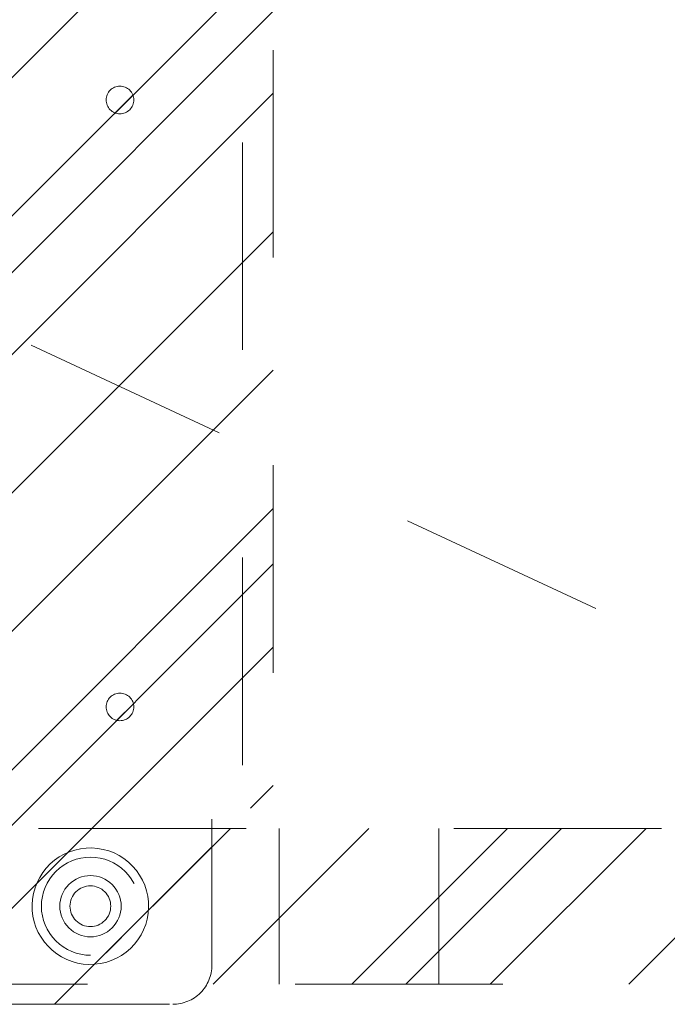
# Model space of a CAD drawing. Header units: inches. Extents: x -490 to -273, y -225 to 16.
# Tile 6 of 67: x -419.77 to -415.62, y -5.77 to 0.55. Entities that reach past the tile are written whole.
import ezdxf

# ---------------------------------------------------------------- set-up
doc = ezdxf.new("R2010")
doc.units = ezdxf.units.IN
doc.header["$LTSCALE"] = 32
doc.header["$MEASUREMENT"] = 0
doc.linetypes.add('Dash Style-1', pattern=[0.083328, 0.041656, -0.041672])
for name, color, linetype, lineweight in [('DashLine', 7, 'Dash Style-1', 13), ('DashLineFill', 7, 'Dash Style-1', 13), ('Drawing', 7, 'Continuous', 18), ('None', 7, 'Continuous', 18), ('SolidLine', 7, 'Continuous', 15)]:
    doc.layers.add(name, color=color, linetype=linetype, lineweight=lineweight)
pattern_1 = [(45, (0, 0), (-1.61301565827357, 1.935715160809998), []), (45, (-1.0608, 1.0608), (-0.4723460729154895, 0.4167612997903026), [])]

# ---------------------------------------------------------------- blocks, each defined once
blk = doc.blocks.new('Group-12')
at = {"layer": 'DashLine'}
blk.add_line((0.1181102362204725, -12.00787401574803), (15.21134621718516, -19.04596554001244), dxfattribs=at)
blk = doc.blocks.new('Group-13')
at = {"layer": 'None'}
blk.add_blockref('Group-12', (0, 0), dxfattribs=at)
blk = doc.blocks.new('SL Utility Cabinet (2D)')
at = {"layer": 'None'}
blk.add_blockref('Group-13', (0, 0), dxfattribs=at)
at = {"layer": 'Drawing', "color": 0, "flags": 1}
for tag in ['Tag', 'Catalog', 'Option1', 'Option2', 'Option3', 'Option4', 'Option5', 'Option6', 'Option7', 'Option8', 'Option9', 'Option10', 'Option11', 'Option12', 'Custom', 'FinishGroup', 'Discount', 'Item2', 'Item3', 'Item6', 'Item9', 'Item10', 'Item12', 'Item13', 'Item16', 'Item19', 'Item20', 'Item21', 'Item22', 'Item23', 'Item24', 'Item25', 'Item8', 'Item18', 'Item1', 'Item4', 'Item5', 'Item7', 'Item11', 'Item14', 'Item15', 'Item17']:
    blk.add_attdef(tag, (-70.02492789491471, 10.90788591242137), '', height=0.007086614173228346, dxfattribs=at)
blk = doc.blocks.new('1BRPT9-Bracket (2D)')
at = {"layer": 'DashLineFill', "linetype": 'Continuous', "lineweight": 13}
h = blk.add_hatch(dxfattribs=at)
h.set_pattern_fill('Steel', color=253, style=0, pattern_type=2)
h.set_pattern_definition(pattern_1)
edge = h.paths.add_edge_path()
edge.add_arc((1.677931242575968, -8.488188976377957), 0.2519685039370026, 269.999999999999, 360.0000000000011)
edge.add_line((1.929899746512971, -8.488188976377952), (1.929899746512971, -7.480314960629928))
edge.add_line((1.929899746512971, -7.480314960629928), (2.323600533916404, -7.480314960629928))
edge.add_line((2.323600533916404, -7.480314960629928), (2.323600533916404, 7.461135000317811))
edge.add_line((2.323600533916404, 7.461135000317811), (1.929899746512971, 7.480314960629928))
edge.add_line((1.929899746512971, 7.480314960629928), (1.929899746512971, 8.488188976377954))
edge.add_arc((1.677931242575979, 8.488188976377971), 0.2519685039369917, 359.999999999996, 450.0000000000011)
edge.add_line((1.677931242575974, 8.740157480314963), (-2.32206875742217, 8.740157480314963))
edge.add_line((-2.32206875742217, 8.740157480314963), (-2.32206875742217, -8.74015748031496))
edge.add_line((-2.32206875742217, -8.74015748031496), (1.677931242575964, -8.74015748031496))
h = blk.add_hatch(dxfattribs=at)
h.set_pattern_fill('Steel', color=253, style=0, pattern_type=2)
h.set_pattern_definition(pattern_1)
h.paths.add_polyline_path([(1.339348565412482, -3.021148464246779), (1.330665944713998, -3.020721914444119), (1.322066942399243, -3.019446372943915), (1.313634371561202, -3.017334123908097), (1.305449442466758, -3.014405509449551), (1.297590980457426, -3.010688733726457), (1.290134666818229, -3.006219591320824), (1.283152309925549, -3.001041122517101), (1.276711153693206, -2.995203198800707), (1.270873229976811, -2.988762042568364), (1.265694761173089, -2.981779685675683), (1.261225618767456, -2.974323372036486), (1.257508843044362, -2.966464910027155), (1.254580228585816, -2.95827998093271), (1.252467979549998, -2.949847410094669), (1.251192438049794, -2.941248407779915), (1.250765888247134, -2.932565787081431), (1.251192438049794, -2.923883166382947), (1.252467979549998, -2.915284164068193), (1.254580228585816, -2.906851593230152), (1.257508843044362, -2.898666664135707), (1.261225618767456, -2.890808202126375), (1.265694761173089, -2.883351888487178), (1.270873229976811, -2.876369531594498), (1.276711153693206, -2.869928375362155), (1.283152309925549, -2.864090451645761), (1.290134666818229, -2.858911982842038), (1.297590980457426, -2.854442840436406), (1.305449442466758, -2.850726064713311), (1.313634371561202, -2.847797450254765), (1.322066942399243, -2.845685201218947), (1.330665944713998, -2.844409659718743), (1.339348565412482, -2.843983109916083), (1.348031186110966, -2.844409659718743), (1.35663018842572, -2.845685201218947), (1.365062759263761, -2.847797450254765), (1.373247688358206, -2.850726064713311), (1.381106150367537, -2.854442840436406), (1.388562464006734, -2.858911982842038), (1.395544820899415, -2.864090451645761), (1.401985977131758, -2.869928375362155), (1.407823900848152, -2.876369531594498), (1.413002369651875, -2.883351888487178), (1.417471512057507, -2.890808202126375), (1.421188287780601, -2.898666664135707), (1.424116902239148, -2.906851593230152), (1.426229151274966, -2.915284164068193), (1.42750469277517, -2.923883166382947), (1.427931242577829, -2.932565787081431), (1.42750469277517, -2.941248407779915), (1.426229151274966, -2.949847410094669), (1.424116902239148, -2.95827998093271), (1.421188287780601, -2.966464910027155), (1.417471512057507, -2.974323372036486), (1.413002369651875, -2.981779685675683), (1.407823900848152, -2.988762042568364), (1.401985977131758, -2.995203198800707), (1.395544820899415, -3.001041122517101), (1.388562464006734, -3.006219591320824), (1.381106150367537, -3.010688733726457), (1.373247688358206, -3.014405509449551), (1.365062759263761, -3.017334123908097), (1.35663018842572, -3.019446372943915), (1.348031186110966, -3.020721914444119)])
h = blk.add_hatch(dxfattribs=at)
h.set_pattern_fill('Steel', color=253, style=0, pattern_type=2)
h.set_pattern_definition(pattern_1)
h.paths.add_polyline_path([(1.339348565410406, -6.918786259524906), (1.330665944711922, -6.918359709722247), (1.322066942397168, -6.917084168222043), (1.313634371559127, -6.914971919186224), (1.305449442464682, -6.912043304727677), (1.29759098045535, -6.908326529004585), (1.290134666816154, -6.903857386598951), (1.283152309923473, -6.898678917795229), (1.27671115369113, -6.892840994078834), (1.270873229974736, -6.886399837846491), (1.265694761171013, -6.87941748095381), (1.261225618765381, -6.871961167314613), (1.257508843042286, -6.864102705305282), (1.25458022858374, -6.855917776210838), (1.252467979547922, -6.847485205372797), (1.251192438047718, -6.838886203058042), (1.250765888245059, -6.830203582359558), (1.251192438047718, -6.821520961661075), (1.252467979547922, -6.81292195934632), (1.25458022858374, -6.804489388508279), (1.257508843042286, -6.796304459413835), (1.261225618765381, -6.788445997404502), (1.265694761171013, -6.780989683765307), (1.270873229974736, -6.774007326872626), (1.27671115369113, -6.767566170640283), (1.283152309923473, -6.761728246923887), (1.290134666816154, -6.756549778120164), (1.29759098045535, -6.752080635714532), (1.305449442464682, -6.748363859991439), (1.313634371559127, -6.745435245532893), (1.322066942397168, -6.743322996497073), (1.330665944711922, -6.74204745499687), (1.339348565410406, -6.74162090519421), (1.34803118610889, -6.74204745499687), (1.356630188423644, -6.743322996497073), (1.365062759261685, -6.745435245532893), (1.37324768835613, -6.748363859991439), (1.381106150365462, -6.752080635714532), (1.388562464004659, -6.756549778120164), (1.395544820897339, -6.761728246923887), (1.401985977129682, -6.767566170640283), (1.407823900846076, -6.774007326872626), (1.413002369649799, -6.780989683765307), (1.417471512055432, -6.788445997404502), (1.421188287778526, -6.796304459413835), (1.424116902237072, -6.804489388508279), (1.426229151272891, -6.81292195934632), (1.427504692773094, -6.821520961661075), (1.427931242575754, -6.830203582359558), (1.427504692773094, -6.838886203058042), (1.426229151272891, -6.847485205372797), (1.424116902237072, -6.855917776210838), (1.421188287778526, -6.864102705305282), (1.417471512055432, -6.871961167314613), (1.413002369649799, -6.87941748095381), (1.407823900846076, -6.886399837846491), (1.401985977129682, -6.892840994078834), (1.395544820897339, -6.898678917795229), (1.388562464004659, -6.903857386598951), (1.381106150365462, -6.908326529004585), (1.37324768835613, -6.912043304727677), (1.365062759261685, -6.914971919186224), (1.356630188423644, -6.917084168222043), (1.34803118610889, -6.918359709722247)])
h = blk.add_hatch(dxfattribs=at)
h.set_pattern_fill('Steel', color=253, style=0, pattern_type=2)
h.set_pattern_definition(pattern_1)
h.paths.add_polyline_path([(1.150372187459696, -8.425196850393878), (1.119500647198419, -8.423680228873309), (1.088926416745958, -8.419144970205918), (1.058943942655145, -8.411634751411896), (1.029841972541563, -8.401221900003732), (1.00190077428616, -8.388006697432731), (0.9753894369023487, -8.372116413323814), (0.9505632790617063, -8.353704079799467), (0.9276613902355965, -8.33294701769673), (0.9069043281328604, -8.31004512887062), (0.8884919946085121, -8.285218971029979), (0.8726017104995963, -8.258707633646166), (0.8593865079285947, -8.230766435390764), (0.8489736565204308, -8.201664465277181), (0.8414634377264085, -8.17168199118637), (0.8369281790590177, -8.141107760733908), (0.8354115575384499, -8.11023622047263), (0.8369281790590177, -8.079364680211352), (0.8414634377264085, -8.048790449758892), (0.8489736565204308, -8.018807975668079), (0.8593865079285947, -7.989706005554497), (0.8726017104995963, -7.961764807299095), (0.8884919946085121, -7.935253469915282), (0.9069043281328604, -7.91042731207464), (0.9276613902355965, -7.887525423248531), (0.9505632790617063, -7.866768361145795), (0.9753894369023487, -7.848356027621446), (1.00190077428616, -7.832465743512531), (1.029841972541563, -7.819250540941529), (1.058943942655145, -7.808837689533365), (1.088926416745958, -7.801327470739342), (1.119500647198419, -7.796792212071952), (1.150372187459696, -7.795275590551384), (1.181243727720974, -7.796792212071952), (1.211817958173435, -7.801327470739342), (1.241800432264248, -7.808837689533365), (1.27090240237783, -7.819250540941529), (1.298843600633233, -7.832465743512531), (1.325354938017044, -7.848356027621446), (1.350181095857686, -7.866768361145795), (1.373082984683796, -7.887525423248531), (1.393840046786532, -7.91042731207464), (1.41225238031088, -7.935253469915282), (1.428142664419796, -7.961764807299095), (1.441357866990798, -7.989706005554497), (1.451770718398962, -8.018807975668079), (1.459280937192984, -8.048790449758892), (1.463816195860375, -8.079364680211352), (1.465332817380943, -8.11023622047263), (1.463816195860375, -8.141107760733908), (1.459280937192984, -8.17168199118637), (1.451770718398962, -8.201664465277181), (1.441357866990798, -8.230766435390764), (1.428142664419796, -8.258707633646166), (1.41225238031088, -8.285218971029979), (1.393840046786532, -8.31004512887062), (1.373082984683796, -8.33294701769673), (1.350181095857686, -8.353704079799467), (1.325354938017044, -8.372116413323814), (1.298843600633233, -8.388006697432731), (1.27090240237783, -8.401221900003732), (1.241800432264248, -8.411634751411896), (1.211817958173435, -8.419144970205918), (1.181243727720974, -8.423680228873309)])
h = blk.add_hatch(dxfattribs=at)
h.set_pattern_fill('Steel', color=253, style=0, pattern_type=2)
h.set_pattern_definition(pattern_1)
h.paths.add_polyline_path([(1.150372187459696, -8.307086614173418), (1.131077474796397, -8.306138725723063), (1.111968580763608, -8.303304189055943), (1.093229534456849, -8.29861030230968), (1.07504080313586, -8.292102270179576), (1.057577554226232, -8.2838427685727), (1.04100796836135, -8.273911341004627), (1.025491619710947, -8.262403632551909), (1.011177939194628, -8.2494304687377), (0.9982047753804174, -8.23511678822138), (0.9866970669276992, -8.219600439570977), (0.9767656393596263, -8.203030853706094), (0.9685061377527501, -8.185567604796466), (0.9619981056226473, -8.167378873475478), (0.9573042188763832, -8.148639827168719), (0.9544696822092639, -8.12953093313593), (0.9535217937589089, -8.11023622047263), (0.9544696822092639, -8.090941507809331), (0.9573042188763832, -8.071832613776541), (0.9619981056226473, -8.053093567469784), (0.9685061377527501, -8.034904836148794), (0.9767656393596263, -8.017441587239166), (0.9866970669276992, -8.000872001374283), (0.9982047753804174, -7.985355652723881), (1.011177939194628, -7.971041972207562), (1.025491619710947, -7.958068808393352), (1.04100796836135, -7.946561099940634), (1.057577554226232, -7.936629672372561), (1.07504080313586, -7.928370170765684), (1.093229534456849, -7.921862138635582), (1.111968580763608, -7.917168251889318), (1.131077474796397, -7.914333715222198), (1.150372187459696, -7.913385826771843), (1.169666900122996, -7.914333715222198), (1.188775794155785, -7.917168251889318), (1.207514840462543, -7.921862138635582), (1.225703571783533, -7.928370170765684), (1.243166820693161, -7.936629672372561), (1.259736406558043, -7.946561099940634), (1.275252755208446, -7.958068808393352), (1.289566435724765, -7.971041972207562), (1.302539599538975, -7.985355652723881), (1.314047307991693, -8.000872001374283), (1.323978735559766, -8.017441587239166), (1.332238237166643, -8.034904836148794), (1.338746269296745, -8.053093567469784), (1.34344015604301, -8.071832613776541), (1.346274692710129, -8.090941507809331), (1.347222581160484, -8.11023622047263), (1.346274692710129, -8.12953093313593), (1.34344015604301, -8.148639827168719), (1.338746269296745, -8.167378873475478), (1.332238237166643, -8.185567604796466), (1.323978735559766, -8.203030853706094), (1.314047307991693, -8.219600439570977), (1.302539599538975, -8.23511678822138), (1.289566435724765, -8.2494304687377), (1.275252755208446, -8.262403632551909), (1.259736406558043, -8.273911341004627), (1.243166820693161, -8.2838427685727), (1.225703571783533, -8.292102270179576), (1.207514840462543, -8.29861030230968), (1.188775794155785, -8.303304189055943), (1.169666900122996, -8.306138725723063)])
at = {"layer": 'DashLineFill'}
blk.add_line((2.126750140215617, 7.461135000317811), (2.126750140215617, -7.480314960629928), dxfattribs=at)
at = {"layer": 'DashLineFill', "flags": 128}
blk.add_lwpolyline([(1.677931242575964, -8.74015748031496, 0.4142135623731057), (1.929899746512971, -8.488188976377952), (1.929899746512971, -7.480314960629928), (2.323600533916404, -7.480314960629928), (2.323600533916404, 7.461135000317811), (1.929899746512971, 7.480314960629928), (1.929899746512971, 8.488188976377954, 0.4142135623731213), (1.677931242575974, 8.740157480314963), (-2.32206875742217, 8.740157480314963), (-2.32206875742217, -8.74015748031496)], format="xyb", close=True, dxfattribs=at)
for points in [[(1.339348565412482, -3.021148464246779), (1.330665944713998, -3.020721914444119), (1.322066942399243, -3.019446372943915), (1.313634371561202, -3.017334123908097), (1.305449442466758, -3.014405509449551), (1.297590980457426, -3.010688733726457), (1.290134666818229, -3.006219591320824), (1.283152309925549, -3.001041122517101), (1.276711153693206, -2.995203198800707), (1.270873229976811, -2.988762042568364), (1.265694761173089, -2.981779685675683), (1.261225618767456, -2.974323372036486), (1.257508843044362, -2.966464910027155), (1.254580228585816, -2.95827998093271), (1.252467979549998, -2.949847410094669), (1.251192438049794, -2.941248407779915), (1.250765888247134, -2.932565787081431), (1.251192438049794, -2.923883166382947), (1.252467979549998, -2.915284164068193), (1.254580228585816, -2.906851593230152), (1.257508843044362, -2.898666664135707), (1.261225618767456, -2.890808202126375), (1.265694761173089, -2.883351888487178), (1.270873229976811, -2.876369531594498), (1.276711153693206, -2.869928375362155), (1.283152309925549, -2.864090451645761), (1.290134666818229, -2.858911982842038), (1.297590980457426, -2.854442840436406), (1.305449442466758, -2.850726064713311), (1.313634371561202, -2.847797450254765), (1.322066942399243, -2.845685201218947), (1.330665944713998, -2.844409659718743), (1.339348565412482, -2.843983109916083), (1.348031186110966, -2.844409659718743), (1.35663018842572, -2.845685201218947), (1.365062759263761, -2.847797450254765), (1.373247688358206, -2.850726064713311), (1.381106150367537, -2.854442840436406), (1.388562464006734, -2.858911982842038), (1.395544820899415, -2.864090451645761), (1.401985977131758, -2.869928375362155), (1.407823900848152, -2.876369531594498), (1.413002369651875, -2.883351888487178), (1.417471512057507, -2.890808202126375), (1.421188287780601, -2.898666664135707), (1.424116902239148, -2.906851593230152), (1.426229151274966, -2.915284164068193), (1.42750469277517, -2.923883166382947), (1.427931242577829, -2.932565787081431), (1.42750469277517, -2.941248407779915), (1.426229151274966, -2.949847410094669), (1.424116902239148, -2.95827998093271), (1.421188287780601, -2.966464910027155), (1.417471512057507, -2.974323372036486), (1.413002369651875, -2.981779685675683), (1.407823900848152, -2.988762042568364), (1.401985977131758, -2.995203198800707), (1.395544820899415, -3.001041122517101), (1.388562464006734, -3.006219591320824), (1.381106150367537, -3.010688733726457), (1.373247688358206, -3.014405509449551), (1.365062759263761, -3.017334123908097), (1.35663018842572, -3.019446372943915), (1.348031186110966, -3.020721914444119)], [(1.339348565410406, -6.918786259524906), (1.330665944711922, -6.918359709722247), (1.322066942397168, -6.917084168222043), (1.313634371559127, -6.914971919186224), (1.305449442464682, -6.912043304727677), (1.29759098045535, -6.908326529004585), (1.290134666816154, -6.903857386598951), (1.283152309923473, -6.898678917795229), (1.27671115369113, -6.892840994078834), (1.270873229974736, -6.886399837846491), (1.265694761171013, -6.87941748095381), (1.261225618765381, -6.871961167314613), (1.257508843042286, -6.864102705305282), (1.25458022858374, -6.855917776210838), (1.252467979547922, -6.847485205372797), (1.251192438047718, -6.838886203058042), (1.250765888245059, -6.830203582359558), (1.251192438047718, -6.821520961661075), (1.252467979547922, -6.81292195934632), (1.25458022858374, -6.804489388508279), (1.257508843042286, -6.796304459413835), (1.261225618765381, -6.788445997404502), (1.265694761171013, -6.780989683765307), (1.270873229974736, -6.774007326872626), (1.27671115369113, -6.767566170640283), (1.283152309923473, -6.761728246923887), (1.290134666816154, -6.756549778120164), (1.29759098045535, -6.752080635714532), (1.305449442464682, -6.748363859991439), (1.313634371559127, -6.745435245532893), (1.322066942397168, -6.743322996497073), (1.330665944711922, -6.74204745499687), (1.339348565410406, -6.74162090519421), (1.34803118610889, -6.74204745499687), (1.356630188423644, -6.743322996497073), (1.365062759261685, -6.745435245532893), (1.37324768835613, -6.748363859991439), (1.381106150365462, -6.752080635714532), (1.388562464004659, -6.756549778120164), (1.395544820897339, -6.761728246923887), (1.401985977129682, -6.767566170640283), (1.407823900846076, -6.774007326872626), (1.413002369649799, -6.780989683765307), (1.417471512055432, -6.788445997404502), (1.421188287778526, -6.796304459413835), (1.424116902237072, -6.804489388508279), (1.426229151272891, -6.81292195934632), (1.427504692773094, -6.821520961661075), (1.427931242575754, -6.830203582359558), (1.427504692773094, -6.838886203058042), (1.426229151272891, -6.847485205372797), (1.424116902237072, -6.855917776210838), (1.421188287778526, -6.864102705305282), (1.417471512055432, -6.871961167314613), (1.413002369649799, -6.87941748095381), (1.407823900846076, -6.886399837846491), (1.401985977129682, -6.892840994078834), (1.395544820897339, -6.898678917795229), (1.388562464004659, -6.903857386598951), (1.381106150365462, -6.908326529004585), (1.37324768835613, -6.912043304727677), (1.365062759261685, -6.914971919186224), (1.356630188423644, -6.917084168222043), (1.34803118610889, -6.918359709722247)], [(1.150372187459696, -8.425196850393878), (1.119500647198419, -8.423680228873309), (1.088926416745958, -8.419144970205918), (1.058943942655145, -8.411634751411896), (1.029841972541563, -8.401221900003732), (1.00190077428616, -8.388006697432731), (0.9753894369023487, -8.372116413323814), (0.9505632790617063, -8.353704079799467), (0.9276613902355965, -8.33294701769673), (0.9069043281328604, -8.31004512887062), (0.8884919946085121, -8.285218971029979), (0.8726017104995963, -8.258707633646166), (0.8593865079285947, -8.230766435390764), (0.8489736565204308, -8.201664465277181), (0.8414634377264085, -8.17168199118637), (0.8369281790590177, -8.141107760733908), (0.8354115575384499, -8.11023622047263), (0.8369281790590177, -8.079364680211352), (0.8414634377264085, -8.048790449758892), (0.8489736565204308, -8.018807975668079), (0.8593865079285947, -7.989706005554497), (0.8726017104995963, -7.961764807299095), (0.8884919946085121, -7.935253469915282), (0.9069043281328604, -7.91042731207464), (0.9276613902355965, -7.887525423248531), (0.9505632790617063, -7.866768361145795), (0.9753894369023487, -7.848356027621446), (1.00190077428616, -7.832465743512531), (1.029841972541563, -7.819250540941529), (1.058943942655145, -7.808837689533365), (1.088926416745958, -7.801327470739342), (1.119500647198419, -7.796792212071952), (1.150372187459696, -7.795275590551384), (1.181243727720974, -7.796792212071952), (1.211817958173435, -7.801327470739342), (1.241800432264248, -7.808837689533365), (1.27090240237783, -7.819250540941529), (1.298843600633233, -7.832465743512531), (1.325354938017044, -7.848356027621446), (1.350181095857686, -7.866768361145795), (1.373082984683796, -7.887525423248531), (1.393840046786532, -7.91042731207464), (1.41225238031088, -7.935253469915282), (1.428142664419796, -7.961764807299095), (1.441357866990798, -7.989706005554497), (1.451770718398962, -8.018807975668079), (1.459280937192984, -8.048790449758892), (1.463816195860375, -8.079364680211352), (1.465332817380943, -8.11023622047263), (1.463816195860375, -8.141107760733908), (1.459280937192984, -8.17168199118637), (1.451770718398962, -8.201664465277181), (1.441357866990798, -8.230766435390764), (1.428142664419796, -8.258707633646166), (1.41225238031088, -8.285218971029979), (1.393840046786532, -8.31004512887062), (1.373082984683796, -8.33294701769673), (1.350181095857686, -8.353704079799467), (1.325354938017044, -8.372116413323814), (1.298843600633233, -8.388006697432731), (1.27090240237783, -8.401221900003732), (1.241800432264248, -8.411634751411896), (1.211817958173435, -8.419144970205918), (1.181243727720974, -8.423680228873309)], [(1.150372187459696, -8.307086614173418), (1.131077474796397, -8.306138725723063), (1.111968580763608, -8.303304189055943), (1.093229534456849, -8.29861030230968), (1.07504080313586, -8.292102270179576), (1.057577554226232, -8.2838427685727), (1.04100796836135, -8.273911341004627), (1.025491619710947, -8.262403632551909), (1.011177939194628, -8.2494304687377), (0.9982047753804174, -8.23511678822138), (0.9866970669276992, -8.219600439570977), (0.9767656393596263, -8.203030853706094), (0.9685061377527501, -8.185567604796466), (0.9619981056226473, -8.167378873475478), (0.9573042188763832, -8.148639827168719), (0.9544696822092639, -8.12953093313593), (0.9535217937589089, -8.11023622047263), (0.9544696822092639, -8.090941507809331), (0.9573042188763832, -8.071832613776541), (0.9619981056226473, -8.053093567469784), (0.9685061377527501, -8.034904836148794), (0.9767656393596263, -8.017441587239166), (0.9866970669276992, -8.000872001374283), (0.9982047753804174, -7.985355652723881), (1.011177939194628, -7.971041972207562), (1.025491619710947, -7.958068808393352), (1.04100796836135, -7.946561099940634), (1.057577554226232, -7.936629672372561), (1.07504080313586, -7.928370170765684), (1.093229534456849, -7.921862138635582), (1.111968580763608, -7.917168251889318), (1.131077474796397, -7.914333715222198), (1.150372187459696, -7.913385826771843), (1.169666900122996, -7.914333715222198), (1.188775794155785, -7.917168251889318), (1.207514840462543, -7.921862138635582), (1.225703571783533, -7.928370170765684), (1.243166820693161, -7.936629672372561), (1.259736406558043, -7.946561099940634), (1.275252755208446, -7.958068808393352), (1.289566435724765, -7.971041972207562), (1.302539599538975, -7.985355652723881), (1.314047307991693, -8.000872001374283), (1.323978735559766, -8.017441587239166), (1.332238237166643, -8.034904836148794), (1.338746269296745, -8.053093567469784), (1.34344015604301, -8.071832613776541), (1.346274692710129, -8.090941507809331), (1.347222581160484, -8.11023622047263), (1.346274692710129, -8.12953093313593), (1.34344015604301, -8.148639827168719), (1.338746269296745, -8.167378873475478), (1.332238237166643, -8.185567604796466), (1.323978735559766, -8.203030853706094), (1.314047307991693, -8.219600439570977), (1.302539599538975, -8.23511678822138), (1.289566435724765, -8.2494304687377), (1.275252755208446, -8.262403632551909), (1.259736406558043, -8.273911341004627), (1.243166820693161, -8.2838427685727), (1.225703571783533, -8.292102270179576), (1.207514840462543, -8.29861030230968), (1.188775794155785, -8.303304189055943), (1.169666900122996, -8.306138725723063)]]:
    blk.add_lwpolyline(points, close=True, dxfattribs=at)
blk = doc.blocks.new('1BRPT6-LeftBeam (2D)')
at = {"layer": 'DashLineFill', "linetype": 'Continuous', "lineweight": 13}
h = blk.add_hatch(dxfattribs=at)
h.set_pattern_fill('Steel', color=253, style=0, pattern_type=2)
h.set_pattern_definition(pattern_1)
h.paths.add_polyline_path([(-1.850393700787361, 0.5000000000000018), (20.47244094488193, 0.5000000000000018), (20.47244094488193, -0.4999999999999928), (-1.850393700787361, -0.4999999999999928)])
at = {"layer": 'DashLineFill'}
for p, q in [((2.362204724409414, -0.4999999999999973), (2.362204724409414, 0.4999999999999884)), ((3.385826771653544, -0.4999999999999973), (3.385826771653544, 0.4999999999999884))]:
    blk.add_line(p, q, dxfattribs=at)
at = {"layer": 'DashLineFill', "flags": 128}
blk.add_lwpolyline([(-1.850393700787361, 0.5000000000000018), (20.47244094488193, 0.5000000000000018), (20.47244094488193, -0.4999999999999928), (-1.850393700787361, -0.4999999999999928)], close=True, dxfattribs=at)
at = {"layer": 'SolidLine', "flags": 128}
for points in [[(1.122407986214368, 0.3730440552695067), (1.159103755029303, 0.373913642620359), (1.195708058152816, 0.3711822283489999), (1.231868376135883, 0.3648761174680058), (1.267236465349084, 0.3550560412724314), (1.301471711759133, 0.3418165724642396), (1.334244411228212, 0.3252852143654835), (1.365238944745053, 0.3056211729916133), (1.394156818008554, 0.2830138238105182), (1.420719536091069, 0.2576808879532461), (1.444671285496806, 0.229866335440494), (1.465781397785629, 0.1998380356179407), (1.483846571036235, 0.167885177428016), (1.498692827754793, 0.1343154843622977), (1.510177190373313, 0.09945225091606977), (1.518189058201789, 0.06363122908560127), (1.522651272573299, 0.0271973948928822), (1.523520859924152, -0.009498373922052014), (1.520789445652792, -0.04610267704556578), (1.514483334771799, -0.08226299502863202), (1.504663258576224, -0.1176310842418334), (1.491423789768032, -0.1518663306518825), (1.474892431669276, -0.1846390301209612), (1.455228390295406, -0.2156335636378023), (1.432621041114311, -0.244551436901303), (1.407288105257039, -0.2711141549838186), (1.379473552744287, -0.2950659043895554), (1.349445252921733, -0.3161760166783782), (1.317492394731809, -0.3342411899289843), (1.28392270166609, -0.3490874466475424), (1.249059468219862, -0.360571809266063), (1.213238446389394, -0.3685836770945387), (1.176804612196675, -0.3730458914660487), (1.140108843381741, -0.373915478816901), (1.103504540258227, -0.371184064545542), (1.067344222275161, -0.3648779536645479), (1.031976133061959, -0.3550578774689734), (0.9977408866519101, -0.3418184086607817), (0.9649681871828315, -0.3252870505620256), (0.9339736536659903, -0.3056230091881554), (0.9050557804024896, -0.2830156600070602), (0.878493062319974, -0.2576827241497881), (0.8545413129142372, -0.229868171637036), (0.8334312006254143, -0.1998398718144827), (0.8153660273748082, -0.167887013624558), (0.8005197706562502, -0.1343173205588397), (0.7890354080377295, -0.09945408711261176), (0.781023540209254, -0.06363306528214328), (0.7765613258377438, -0.02719923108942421), (0.7756917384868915, 0.009496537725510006), (0.7784231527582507, 0.04610084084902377), (0.7847292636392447, 0.08226115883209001), (0.7945493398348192, 0.1176292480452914), (0.807788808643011, 0.1518644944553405), (0.8243201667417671, 0.1846371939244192), (0.8439842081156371, 0.2156317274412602), (0.8665915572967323, 0.244549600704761), (0.8919244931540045, 0.2711123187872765), (0.9197390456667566, 0.2950640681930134), (0.9497673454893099, 0.3161741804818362), (0.9817202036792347, 0.3342393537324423), (1.015289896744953, 0.3490856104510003), (1.050153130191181, 0.360569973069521), (1.085974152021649, 0.3685818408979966)], [(1.280452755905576, 4.02907498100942e-14), (1.279822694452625, -0.01282519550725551), (1.27793857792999, -0.02552687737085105), (1.274818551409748, -0.03798272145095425), (1.270492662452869, -0.05007277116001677), (1.265002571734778, -0.06168059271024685), (1.258401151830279, -0.07269439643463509), (1.250751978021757, -0.08300811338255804), (1.242128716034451, -0.09252241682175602), (1.232614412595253, -0.1011456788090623), (1.22230069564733, -0.1087948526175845), (1.211286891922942, -0.1153962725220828), (1.199679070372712, -0.1208863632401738), (1.187589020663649, -0.1252122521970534), (1.175133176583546, -0.1283322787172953), (1.162431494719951, -0.1302163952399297), (1.149606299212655, -0.1308464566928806), (1.136781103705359, -0.1302163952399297), (1.124079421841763, -0.1283322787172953), (1.11162357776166, -0.1252122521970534), (1.099533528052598, -0.1208863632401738), (1.087925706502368, -0.1153962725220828), (1.076911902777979, -0.1087948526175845), (1.066598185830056, -0.1011456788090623), (1.057083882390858, -0.09252241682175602), (1.048460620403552, -0.08300811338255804), (1.04081144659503, -0.07269439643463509), (1.034210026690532, -0.06168059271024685), (1.028719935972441, -0.05007277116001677), (1.024394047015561, -0.03798272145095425), (1.021274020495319, -0.02552687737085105), (1.019389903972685, -0.01282519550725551), (1.018759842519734, 4.02907498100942e-14), (1.019389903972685, 0.01282519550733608), (1.021274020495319, 0.02552687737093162), (1.024394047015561, 0.03798272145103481), (1.028719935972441, 0.05007277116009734), (1.034210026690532, 0.06168059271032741), (1.04081144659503, 0.07269439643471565), (1.048460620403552, 0.0830081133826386), (1.057083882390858, 0.09252241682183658), (1.066598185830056, 0.1011456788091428), (1.076911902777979, 0.108794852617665), (1.087925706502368, 0.1153962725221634), (1.099533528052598, 0.1208863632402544), (1.11162357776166, 0.1252122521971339), (1.124079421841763, 0.1283322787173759), (1.136781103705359, 0.1302163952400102), (1.149606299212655, 0.1308464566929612), (1.162431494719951, 0.1302163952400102), (1.175133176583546, 0.1283322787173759), (1.187589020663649, 0.1252122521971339), (1.199679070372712, 0.1208863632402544), (1.211286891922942, 0.1153962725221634), (1.22230069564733, 0.108794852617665), (1.232614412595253, 0.1011456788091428), (1.242128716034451, 0.09252241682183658), (1.250751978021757, 0.0830081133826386), (1.258401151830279, 0.07269439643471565), (1.265002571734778, 0.06168059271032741), (1.270492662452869, 0.05007277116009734), (1.274818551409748, 0.03798272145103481), (1.27793857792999, 0.02552687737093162), (1.279822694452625, 0.01282519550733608)]]:
    blk.add_lwpolyline(points, close=True, dxfattribs=at)
blk = doc.blocks.new('Group-60')
at = {"layer": 'None', "color": 7}
for name, p in [('1BRPT9-Bracket (2D)', (-74.96062992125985, -12.00787401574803)), ('1BRPT6-LeftBeam (2D)', (-74.96062992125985, -20.11811023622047))]:
    blk.add_blockref(name, p, dxfattribs=at)
blk = doc.blocks.new('Group-67')
at = {"layer": 'None'}
blk.add_blockref('Group-60', (0, 0), dxfattribs=at)
blk = doc.blocks.new('SL L Desk (2D)')
at = {"layer": 'None'}
blk.add_blockref('Group-67', (0, 0), dxfattribs=at)
at = {"layer": 'Drawing', "color": 0, "flags": 1}
for tag in ['Tag', 'Catalog', 'Option1', 'Option2', 'Option3', 'Option4', 'Option5', 'Option6', 'Option7', 'Option8', 'Option9', 'Option10', 'Option11', 'Option12', 'Custom', 'FinishGroup', 'Discount', 'Item2', 'Item3', 'Item6', 'Item9', 'Item10', 'Item12', 'Item13', 'Item16', 'Item19', 'Item20', 'Item21', 'Item22', 'Item23', 'Item24', 'Item25', 'Item8', 'Item18', 'Item1', 'Item4', 'Item5', 'Item7', 'Item11', 'Item14', 'Item15', 'Item17']:
    blk.add_attdef(tag, (-68.92256569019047, -44.61320366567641), '', height=0.007086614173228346, dxfattribs=at)

msp = doc.modelspace()

# ---------------------------------------------------------------- block references
at = {"layer": 'Drawing'}
msp.add_blockref('SL Utility Cabinet (2D)', (-429.4842519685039, 14.9763779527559), dxfattribs=at)

# ---------------------------------------------------------------- next in the draw order: block references
msp.add_blockref('SL L Desk (2D)', (-345.5078740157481, 14.9763779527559), dxfattribs=at)

doc.saveas('drawing.dxf')
